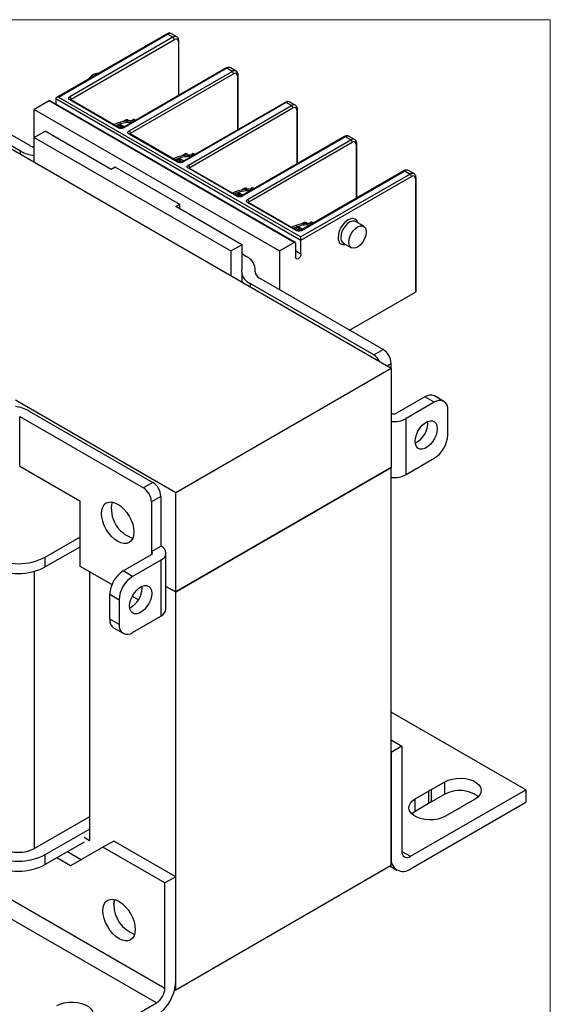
# Model space of a CAD drawing. Header units: inches. Extents: x 0 to 17, y 0 to 11.
# Tile 26 of 26: x 14.3 to 17, y 5.9 to 11. Entities that reach past the tile are written whole.
import ezdxf

# ---------------------------------------------------------------- set-up
doc = ezdxf.new("R2010")
doc.units = ezdxf.units.IN
doc.header["$MEASUREMENT"] = 0
doc.linetypes.add('SLD-Solid', pattern=[0])
doc.layers.add('SLD-DEFPOINTS', color=7, linetype='Continuous')

# ---------------------------------------------------------------- blocks, each defined once
blk = doc.blocks.new('Block2')
at = {"color": 7, "linetype": 'SLD-Solid', "lineweight": 18}
for p, q in [((17, 11), (0, 11)), ((17, 0), (17, 11))]:
    blk.add_line(p, q, dxfattribs=at)

msp = doc.modelspace()

# ---------------------------------------------------------------- linework, layer by layer
for p, q in [((15.0179, 10.9259), (14.4492, 10.5976)), ((14.459, 10.6), (15.0228, 10.9254)), ((15.0506, 10.9093), (14.5175, 10.6016)), ((14.5245, 10.5895), (15.0576, 10.8973)), ((15.0506, 10.9093), (15.0228, 10.9254)), ((15.0703, 10.9113), (15.0425, 10.9274)), ((15.0784, 10.8852), (15.0784, 10.6073)), ((15.0813, 10.609), (15.0813, 10.8892)), ((13.5056, 10.7417), (16.1781, 9.1989)), ((15.3241, 10.7491), (14.791, 10.4414)), ((15.329, 10.7486), (14.7959, 10.4409)), ((15.3568, 10.7326), (15.329, 10.7486)), ((15.3765, 10.7345), (15.3487, 10.7506)), ((14.2627, 10.3208), (13.6239, 10.6896)), ((14.3114, 10.3489), (13.6726, 10.7177)), ((14.8237, 10.4248), (15.3568, 10.7326)), ((14.8307, 10.4127), (15.3638, 10.7205)), ((15.3847, 10.7084), (15.3847, 10.4305)), ((15.3876, 10.4322), (15.3876, 10.7125)), ((14.4451, 10.5919), (15.7118, 9.8607)), ((14.4451, 10.5919), (14.4451, 10.5631)), ((14.459, 10.6), (15.7118, 9.8768)), ((14.5245, 10.5848), (14.5245, 10.5895)), ((14.4103, 10.5799), (14.3338, 10.5357)), ((14.3338, 10.3911), (14.3338, 10.5357)), ((14.3338, 10.5357), (15.6004, 9.8045)), ((15.677, 9.8487), (14.4103, 10.5799)), ((15.6819, 9.8491), (14.4152, 10.5804)), ((14.768, 10.4409), (14.5175, 10.5855)), ((14.5224, 10.586), (14.5217, 10.5862)), ((14.773, 10.4414), (14.5224, 10.586)), ((15.6303, 10.5723), (15.0972, 10.2646)), ((15.6352, 10.5719), (15.1021, 10.2641)), ((15.13, 10.248), (15.6631, 10.5558)), ((15.1369, 10.236), (15.67, 10.5437)), ((15.6631, 10.5558), (15.6352, 10.5719)), ((15.6827, 10.5577), (15.6549, 10.5738)), ((15.6938, 10.2554), (15.6938, 10.5357)), ((15.6909, 10.5317), (15.6909, 10.2538)), ((14.7819, 10.4572), (14.7637, 10.4467)), ((14.7719, 10.4433), (14.7798, 10.4478)), ((14.7798, 10.4478), (14.7798, 10.4395)), ((14.8002, 10.4467), (14.7819, 10.4572)), ((14.784, 10.4478), (14.7931, 10.4426)), ((14.784, 10.4394), (14.784, 10.4478)), ((14.809, 10.4828), (14.7919, 10.4729)), ((14.809, 10.4756), (14.809, 10.4828)), ((14.8575, 10.4798), (14.8523, 10.4828)), ((14.8523, 10.4828), (14.8523, 10.4768)), ((14.3338, 10.3911), (14.3894, 10.4232)), ((14.3338, 10.2636), (14.3338, 10.3911)), ((14.3338, 10.3911), (15.3499, 9.8045)), ((14.7305, 10.2263), (14.3894, 10.4232)), ((15.0743, 10.2641), (14.8237, 10.4087)), ((14.8286, 10.4092), (14.828, 10.4094)), ((15.0792, 10.2646), (14.8286, 10.4092)), ((14.8307, 10.408), (14.8307, 10.4127)), ((15.9365, 10.3956), (15.4034, 10.0878)), ((15.9415, 10.3951), (15.4083, 10.0873)), ((15.9693, 10.379), (15.9415, 10.3951)), ((15.989, 10.3809), (15.9611, 10.397)), ((15.4362, 10.0712), (15.9693, 10.379)), ((15.4431, 10.0592), (15.9763, 10.3669)), ((15.9971, 10.3549), (15.9971, 10.077)), ((16, 10.0786), (16, 10.3589)), ((14.2627, 10.3046), (14.2627, 10.3208)), ((15.1153, 10.306), (15.0981, 10.2961)), ((15.1153, 10.2989), (15.1153, 10.306)), ((15.1638, 10.303), (15.1586, 10.306)), ((15.1586, 10.306), (15.1586, 10.3)), ((14.7513, 10.2384), (14.7305, 10.2263)), ((15.0854, 10.0455), (14.7513, 10.2384)), ((15.0881, 10.2804), (15.0699, 10.2699)), ((15.077, 10.2658), (15.086, 10.271)), ((15.086, 10.271), (15.086, 10.2627)), ((15.1064, 10.2699), (15.0881, 10.2804)), ((15.0902, 10.271), (15.0993, 10.2658)), ((15.0902, 10.2627), (15.0902, 10.271)), ((15.3805, 10.0873), (15.13, 10.2319)), ((15.1349, 10.2324), (15.1342, 10.2327)), ((15.3854, 10.0878), (15.1349, 10.2324)), ((15.1369, 10.2313), (15.1369, 10.236)), ((16.2428, 10.2188), (15.7096, 9.911)), ((16.2755, 10.2022), (15.7118, 9.8768)), ((15.7118, 9.8607), (16.2825, 10.1902)), ((15.7146, 9.9105), (16.2477, 10.2183)), ((16.2477, 10.2183), (16.2755, 10.2022)), ((16.2952, 10.2042), (16.2674, 10.2202)), ((16.3062, 9.5954), (16.3062, 10.1821)), ((15.4215, 10.1292), (15.4044, 10.1194)), ((15.4215, 10.1221), (15.4215, 10.1292)), ((15.47, 10.1262), (15.4648, 10.1292)), ((15.4648, 10.1292), (15.4648, 10.1232)), ((16.3034, 10.1781), (16.3034, 9.5914)), ((15.3943, 10.1036), (15.3762, 10.0931)), ((15.3832, 10.0891), (15.3922, 10.0943)), ((15.3922, 10.0943), (15.3922, 10.0859)), ((15.4126, 10.0931), (15.3943, 10.1036)), ((15.3965, 10.0943), (15.4055, 10.089)), ((15.3965, 10.0859), (15.3965, 10.0943)), ((15.0645, 10.0335), (15.0854, 10.0455)), ((15.4056, 9.8366), (15.0645, 10.0335)), ((15.0854, 10.0214), (15.0854, 10.0455)), ((15.6867, 9.9105), (15.4362, 10.0552)), ((15.4411, 10.0557), (15.4404, 10.0559)), ((15.6916, 9.911), (15.4411, 10.0557)), ((15.4431, 10.0545), (15.4431, 10.0592)), ((15.7006, 9.9269), (15.6824, 9.9164)), ((15.7188, 9.9163), (15.7006, 9.9269)), ((15.7277, 9.9525), (15.7106, 9.9426)), ((15.7277, 9.9453), (15.7277, 9.9525)), ((15.7762, 9.9494), (15.771, 9.9525)), ((15.771, 9.9525), (15.771, 9.9464)), ((16.0361, 9.9322), (15.9943, 9.9563)), ((15.6906, 9.9129), (15.6985, 9.9175)), ((15.6985, 9.9175), (15.6985, 9.9091)), ((15.7027, 9.9175), (15.7118, 9.9122)), ((15.7027, 9.9091), (15.7027, 9.9175)), ((15.3499, 9.8045), (15.4056, 9.8366)), ((15.4056, 9.8366), (15.4056, 9.7092)), ((15.6004, 9.8045), (15.677, 9.8487)), ((15.6839, 9.8446), (15.6839, 9.7723)), ((15.7118, 9.7884), (15.7118, 9.8607)), ((15.9303, 9.8455), (15.9721, 9.8214)), ((15.3499, 9.8045), (15.3499, 9.677)), ((15.4312, 9.7748), (15.4056, 9.7896)), ((15.6004, 9.8045), (15.6004, 9.6048)), ((15.7118, 9.7884), (15.6839, 9.8044)), ((15.4056, 9.6963), (15.4056, 9.7092)), ((15.4056, 9.6963), (15.4056, 9.6449)), ((15.4745, 9.6963), (15.4745, 9.7145)), ((16.0876, 9.2673), (15.4488, 9.636)), ((15.4488, 9.636), (15.4488, 9.6199)), ((16.1363, 9.2954), (15.4975, 9.6642)), ((15.9634, 9.3952), (16.3034, 9.5914)), ((16.0876, 9.2673), (16.1363, 9.2954)), ((16.1571, 9.211), (16.1781, 9.2231)), ((16.1781, 9.1989), (16.1781, 9.2231)), ((15.0645, 8.556), (16.1781, 9.1989)), ((16.1781, 9.1989), (16.1781, 8.6845)), ((14.2363, 9.0342), (15.0645, 8.556)), ((16.3521, 9.0503), (16.2059, 8.9659)), ((16.4008, 9.0221), (16.2546, 8.9378)), ((16.4008, 9.0221), (16.3521, 9.0503)), ((16.45, 9.027), (16.4013, 9.0551)), ((14.3074, 8.9771), (14.9462, 8.6084)), ((16.4704, 8.8534), (16.4704, 8.9819)), ((14.2587, 8.949), (14.8975, 8.5802)), ((14.2587, 8.6918), (14.2587, 8.949)), ((16.2546, 8.6484), (16.2546, 8.9378)), ((16.2546, 8.6484), (16.4008, 8.7328)), ((14.2587, 8.6918), (14.569, 8.5127)), ((15.0645, 8.0417), (16.1781, 8.6845)), ((16.1781, 8.6845), (15.0645, 8.0417)), ((16.1781, 6.6271), (16.1781, 8.6845)), ((16.1781, 8.6845), (16.1781, 8.6845)), ((14.9462, 8.6084), (14.8975, 8.5802)), ((15.0645, 8.0417), (15.0645, 8.556)), ((14.569, 8.5127), (14.569, 8.1912)), ((14.988, 8.536), (14.9393, 8.5079)), ((14.9393, 8.5079), (14.9393, 8.2507)), ((14.988, 8.536), (14.988, 8.2789)), ((14.3908, 8.2222), (14.569, 8.325)), ((14.569, 8.274), (14.3908, 8.1711)), ((14.9393, 8.2507), (14.988, 8.2789)), ((14.9393, 8.2507), (14.9393, 8.2347)), ((14.3908, 8.1711), (14.3908, 8.2222)), ((14.7931, 8.1503), (14.9393, 8.2347)), ((14.988, 8.2065), (14.8418, 8.1222)), ((14.988, 8.2065), (14.988, 7.9172)), ((15.0139, 7.9534), (15.0139, 8.2427)), ((14.3352, 6.7163), (14.3352, 8.1486)), ((14.5718, 8.1896), (14.569, 8.1912)), ((14.5718, 8.1735), (14.5718, 8.1896)), ((14.7346, 8.0796), (14.5718, 8.1735)), ((14.6191, 8.1462), (14.6191, 6.7558)), ((14.8418, 8.1222), (14.7931, 8.1503)), ((14.8919, 8.0627), (14.8914, 8.0714)), ((15.0139, 8.0709), (15.0645, 8.0417)), ((15.0645, 8.0417), (15.0139, 8.0709)), ((15.0645, 5.9843), (15.0645, 8.0417)), ((14.7235, 8.0297), (14.7722, 8.0016)), ((14.7235, 7.9011), (14.7235, 8.0297)), ((14.7722, 8.0016), (14.7722, 7.873)), ((14.8716, 8.0005), (14.8399, 8.0188)), ((14.7722, 7.873), (14.7235, 7.9011)), ((14.8418, 7.8328), (14.988, 7.9172)), ((14.7439, 7.8561), (14.7926, 7.828)), ((12.3363, 7.5366), (15.0089, 5.9938)), ((14.9647, 5.9173), (12.2921, 7.4601)), ((16.8741, 7.0196), (16.1781, 7.4213)), ((16.1781, 7.2768), (16.2338, 7.2446)), ((16.2338, 7.2446), (16.1781, 7.2125)), ((16.2338, 7.2446), (16.2338, 6.701)), ((16.1781, 7.2125), (16.1781, 6.6688)), ((16.386, 7.0206), (16.4551, 7.0605)), ((16.4551, 6.9962), (16.4551, 7.0605)), ((16.278, 6.6754), (16.8741, 7.0196)), ((16.302, 6.9721), (16.3711, 7.012)), ((16.3711, 7.012), (16.3711, 6.9478)), ((16.386, 6.9563), (16.386, 7.0206)), ((16.4551, 6.9962), (16.386, 6.9563)), ((16.8741, 7.0196), (16.8741, 6.9553)), ((16.278, 6.6111), (16.8741, 6.9553)), ((16.302, 6.9078), (16.302, 6.9721)), ((16.3711, 6.9478), (16.302, 6.9078)), ((16.527, 6.9221), (16.4579, 6.8821)), ((16.611, 6.9705), (16.5419, 6.9306)), ((14.6191, 6.8802), (14.3352, 6.7163)), ((14.3908, 6.6842), (14.6191, 6.8159)), ((14.6191, 6.7558), (14.5913, 6.7718)), ((14.5913, 6.7488), (14.3908, 6.6331)), ((14.6887, 6.7223), (14.5217, 6.6259)), ((14.7444, 6.7545), (14.6887, 6.7223)), ((15.0089, 6.5375), (14.6887, 6.7223)), ((15.0645, 6.5697), (14.7444, 6.7545)), ((14.3908, 6.6331), (14.3908, 6.6842)), ((14.5057, 6.6994), (14.5773, 6.658)), ((16.2338, 6.7009), (16.278, 6.6754)), ((14.5217, 6.6259), (14.45, 6.6673)), ((16.1781, 6.6271), (15.0645, 5.9843)), ((16.1728, 6.6241), (16.2073, 6.6041)), ((15.0645, 6.5697), (15.0089, 6.5375)), ((15.0645, 6.026), (15.0645, 6.5697)), ((15.0089, 5.9938), (15.0089, 6.5375)), ((15.0596, 5.9871), (15.0645, 5.9843)), ((14.3686, 5.5732), (14.9647, 5.9173))]:
    msp.add_line(p, q)
at = {"flags": 128}
for points in [[(16.0048, 9.9502), (16.0039, 9.9551), (15.999, 9.9632), (15.9923, 9.9688), (15.984, 9.9718), (15.9746, 9.972), (15.9554, 9.9652), (15.9362, 9.9498), (15.9267, 9.9387), (15.9185, 9.9262), (15.9117, 9.9128), (15.9068, 9.8991), (15.9032, 9.8748), (15.9032, 9.8748)], [(15.9943, 9.9563), (15.9884, 9.9586), (15.9775, 9.9588), (15.9654, 9.9548), (15.9531, 9.9467), (15.9415, 9.9352), (15.9315, 9.9212), (15.9237, 9.9057), (15.9188, 9.8898), (15.9171, 9.8748)], [(15.9589, 9.8506), (15.9605, 9.8657), (15.9654, 9.8816), (15.9732, 9.8971), (15.9833, 9.9111), (15.9949, 9.9226), (16.0072, 9.9307), (16.0192, 9.9347), (16.0302, 9.9345), (16.0392, 9.93), (16.0456, 9.9215), (16.0489, 9.9097), (16.0489, 9.8955), (16.0456, 9.8799), (16.0392, 9.8641), (16.0302, 9.8491), (16.0192, 9.8363), (16.0072, 9.8264), (15.9949, 9.8203), (15.9833, 9.8184), (15.9732, 9.8208), (15.9654, 9.8273), (15.9605, 9.8375), (15.9589, 9.8506)], [(15.7118, 9.8607), (15.7118, 9.8624), (15.7118, 9.8644), (15.7118, 9.8665), (15.7118, 9.8687), (15.7118, 9.871), (15.7118, 9.8731), (15.7118, 9.8751), (15.7118, 9.8768)], [(15.7118, 9.7884), (15.7107, 9.7816), (15.7077, 9.7747), (15.7032, 9.7686), (15.6979, 9.7643), (15.6925, 9.7624), (15.688, 9.7633), (15.685, 9.7668), (15.6839, 9.7723)], [(16.4161, 8.8863), (16.4144, 8.8696), (16.4096, 8.8519), (16.4018, 8.8343), (16.3915, 8.8178), (16.3793, 8.8034), (16.3659, 8.7919), (16.3522, 8.784), (16.3388, 8.7801), (16.3266, 8.7804), (16.3163, 8.785), (16.3085, 8.7936), (16.3036, 8.8056), (16.302, 8.8204), (16.3036, 8.8372), (16.3085, 8.8548), (16.3163, 8.8724), (16.3266, 8.8889), (16.3388, 8.9033), (16.3522, 8.9148), (16.3659, 8.9228), (16.3793, 8.9267), (16.3915, 8.9263), (16.4018, 8.9217), (16.4096, 8.9132), (16.4144, 8.9011), (16.4161, 8.8863)], [(14.8488, 8.3512), (14.8472, 8.3333), (14.8424, 8.3179), (14.8347, 8.3057), (14.8243, 8.2971), (14.8117, 8.2924), (14.7972, 8.2918), (14.7816, 8.2954), (14.7653, 8.303), (14.749, 8.3142), (14.7333, 8.3287), (14.7189, 8.346), (14.7062, 8.3653), (14.6958, 8.3859), (14.6881, 8.407), (14.6834, 8.4279), (14.6817, 8.4476), (14.6834, 8.4655), (14.6881, 8.4808), (14.6958, 8.4931), (14.7062, 8.5017), (14.7189, 8.5064), (14.7333, 8.5069), (14.749, 8.5034), (14.7653, 8.4958), (14.7816, 8.4846), (14.7972, 8.47), (14.8117, 8.4528), (14.8243, 8.4335), (14.8347, 8.4129), (14.8424, 8.3918), (14.8472, 8.3709), (14.8488, 8.3512)], [(14.9406, 8.0345), (14.939, 8.0178), (14.9341, 8.0001), (14.9263, 7.9826), (14.916, 7.9661), (14.9038, 7.9517), (14.8905, 7.9402), (14.8767, 7.9322), (14.8633, 7.9283), (14.8512, 7.9287), (14.8409, 7.9332), (14.833, 7.9418), (14.8282, 7.9538), (14.8265, 7.9687), (14.8282, 7.9854), (14.833, 8.0031), (14.8409, 8.0206), (14.8512, 8.0371), (14.8633, 8.0515), (14.8767, 8.0631), (14.8905, 8.071), (14.9038, 8.0749), (14.916, 8.0746), (14.9263, 8.07), (14.9341, 8.0614), (14.939, 8.0494), (14.9406, 8.0345)], [(16.4551, 7.0605), (16.473, 7.0689), (16.4935, 7.0749), (16.5158, 7.0784), (16.5388, 7.0791), (16.5616, 7.077), (16.5831, 7.0722), (16.6024, 7.065), (16.6187, 7.0556), (16.6313, 7.0444), (16.6395, 7.032), (16.6431, 7.0189), (16.6419, 7.0056), (16.6359, 6.9927), (16.6255, 6.9809), (16.611, 6.9705)], [(16.4579, 6.8821), (16.44, 6.8738), (16.4194, 6.8677), (16.3972, 6.8643), (16.3741, 6.8636), (16.3514, 6.8657), (16.3299, 6.8704), (16.3105, 6.8777), (16.2942, 6.8871), (16.2817, 6.8983), (16.2734, 6.9107), (16.2698, 6.9238), (16.271, 6.9371), (16.277, 6.95), (16.2875, 6.9618), (16.302, 6.9721)], [(16.302, 6.9078), (16.2875, 6.8975), (16.2848, 6.895)], [(14.6887, 6.3941), (14.6903, 6.412), (14.6951, 6.4273), (14.7028, 6.4396), (14.7132, 6.4482), (14.7258, 6.4529), (14.7403, 6.4535), (14.7559, 6.4499), (14.7722, 6.4423), (14.7885, 6.4311), (14.8042, 6.4166), (14.8186, 6.3993), (14.8313, 6.38), (14.8417, 6.3594), (14.8494, 6.3383), (14.8541, 6.3174), (14.8557, 6.2977), (14.8541, 6.2798), (14.8494, 6.2645), (14.8417, 6.2522), (14.8313, 6.2436), (14.8186, 6.2389), (14.8042, 6.2383), (14.7885, 6.2419), (14.7722, 6.2495), (14.7559, 6.2607), (14.7403, 6.2752), (14.7258, 6.2925), (14.7132, 6.3118), (14.7028, 6.3324), (14.6951, 6.3535), (14.6903, 6.3744), (14.6887, 6.3941)], [(14.7444, 6.4263), (14.746, 6.4441), (14.748, 6.4522)], [(14.748, 6.4522), (14.746, 6.4441), (14.7444, 6.4263)], [(14.4507, 5.9034), (14.4686, 5.9118), (14.4891, 5.9178), (14.5114, 5.9213), (14.5344, 5.922), (14.5572, 5.9199), (14.5787, 5.9151), (14.598, 5.9079), (14.6143, 5.8985), (14.6269, 5.8873), (14.6351, 5.8749), (14.6387, 5.8618), (14.6375, 5.8485), (14.6315, 5.8356), (14.6211, 5.8238), (14.6066, 5.8134)]]:
    msp.add_lwpolyline(points, dxfattribs=at)
for centre, radius, start, end in [((15.0199, 10.9214), 0.00495, 54.3851, 114.3051), ((15.0343, 10.9093), 0.0198, 65.6925, 125.6176), ((15.0622, 10.8931), 0.0199, 67.0215, 125.5007), ((15.0425, 10.8966), 0.0151, 2.606, 57.394), ((15.0767, 10.8895), 0.00465, 292.2121, 356.488), ((15.3261, 10.7446), 0.00495, 54.3846, 114.3053), ((15.3405, 10.7325), 0.0198, 65.6925, 125.6176), ((14.6648, 10.6647), 0.0575, 89.8155, 150.1791), ((15.3683, 10.7176), 0.0188, 63.5559, 127.2954), ((15.3487, 10.7198), 0.0151, 2.6059, 57.394), ((15.3829, 10.7128), 0.00472, 292.7398, 355.9596), ((14.5093, 10.5888), 0.0151, 2.606, 57.394), ((14.5267, 10.5848), 0.00525, 115.3058, 164.2253), ((14.4132, 10.5759), 0.00495, 65.695, 125.6154), ((14.5204, 10.5815), 0.00495, 65.695, 125.6154), ((15.6323, 10.5678), 0.00495, 54.3848, 114.3051), ((15.6468, 10.5558), 0.0198, 65.6925, 125.6176), ((15.6745, 10.5408), 0.0188, 63.5559, 127.2954), ((15.6549, 10.543), 0.0151, 2.606, 57.3939), ((15.6891, 10.536), 0.0047, 292.6026, 356.0972), ((14.7709, 10.4371), 0.00471, 63.5608, 127.2957), ((14.7819, 10.4437), 0.00461, 62.6098, 117.391), ((14.793, 10.437), 0.00485, 53.7064, 115.2676), ((14.8156, 10.4121), 0.0151, 2.6059, 57.394), ((14.8266, 10.4047), 0.00495, 65.695, 125.6154), ((14.8329, 10.408), 0.00525, 115.3058, 164.2253), ((15.9386, 10.391), 0.00495, 54.3846, 114.3053), ((15.953, 10.379), 0.0198, 65.6925, 125.6176), ((14.3577, 10.4312), 0.0944, 240.6377, 255.3206), ((15.9809, 10.3628), 0.0199, 67.0215, 125.5007), ((15.9611, 10.3663), 0.0151, 2.6058, 57.394), ((15.9953, 10.3592), 0.00468, 292.468, 356.2315), ((14.3569, 10.4926), 0.196, 241.2654, 263.2174), ((15.0771, 10.2603), 0.00471, 63.5608, 127.2957), ((15.0881, 10.2669), 0.00461, 62.6094, 117.391), ((15.0993, 10.2603), 0.00471, 52.7209, 116.4226), ((15.1218, 10.2353), 0.0151, 2.606, 57.3939), ((15.1328, 10.2279), 0.00495, 65.695, 125.6154), ((15.1392, 10.2312), 0.00525, 115.3053, 164.2255), ((16.2448, 10.2143), 0.00495, 54.3846, 114.305), ((16.2592, 10.2022), 0.0198, 65.6925, 125.6176), ((16.2871, 10.186), 0.0199, 67.0215, 125.5007), ((16.2674, 10.1895), 0.0151, 2.6058, 57.394), ((16.3015, 10.1825), 0.00472, 292.7406, 355.9582), ((15.3834, 10.0836), 0.00471, 63.5608, 127.2957), ((15.3943, 10.0902), 0.00461, 62.6095, 117.3908), ((15.4055, 10.0836), 0.00471, 52.7293, 116.4142), ((15.428, 10.0585), 0.0151, 2.6058, 57.394), ((15.4391, 10.0511), 0.00495, 65.695, 125.6154), ((15.4454, 10.0544), 0.00525, 115.3058, 164.2253), ((15.6896, 9.9066), 0.00485, 64.7137, 126.3123), ((15.7006, 9.9134), 0.00461, 62.6093, 117.3911), ((15.7117, 9.9066), 0.00485, 53.6877, 115.2863), ((15.9488, 9.8715), 0.0319, 174.0671, 234.6205), ((15.6797, 9.8453), 0.0043, 350.787, 129.2023), ((15.4006, 9.7071), 0.0743, 5.6947, 65.6254), ((15.4794, 9.7037), 0.0743, 185.6946, 245.6255), ((15.5139, 9.7002), 0.0396, 185.695, 245.6253), ((16.3013, 9.5959), 0.00495, 294.3746, 354.3048), ((16.0412, 9.1936), 0.087, 26.9871, 57.8078), ((16.0874, 9.2189), 0.0908, 2.6054, 57.3946), ((16.3809, 9.01), 0.0495, 65.693, 125.6175), ((16.428, 8.9888), 0.043, 350.7859, 129.2033), ((14.2132, 8.8053), 0.196, 61.2654, 83.2174), ((16.192, 8.9928), 0.0303, 242.6097, 297.3902), ((16.1927, 9.0569), 0.1343, 263.7507, 297.4716), ((16.2506, 8.9159), 0.1164, 296.4537, 3.5517), ((16.3193, 8.8602), 0.1513, 302.6055, 357.3945), ((14.8973, 8.5319), 0.0908, 2.6054, 57.3946), ((16.193, 8.7658), 0.1325, 263.5188, 297.7035), ((14.8486, 8.5038), 0.0908, 2.6054, 57.3946), ((14.8908, 8.4718), 0.1588, 167.339, 252.6556), ((14.9362, 8.2427), 0.00859, 290.7838, 69.2166), ((14.9742, 8.2427), 0.0387, 290.7834, 69.2166), ((14.2516, 8.4883), 0.3004, 242.391, 297.609), ((14.2516, 8.4373), 0.3004, 242.391, 297.609), ((14.8746, 8.0229), 0.1513, 122.6055, 177.3945), ((14.9233, 7.9947), 0.1513, 122.6055, 177.3945), ((14.7726, 8.0662), 0.1194, 297.1314, 358.3206), ((14.9696, 7.9578), 0.0446, 294.3745, 354.3056), ((14.7706, 7.8953), 0.0474, 172.9196, 235.7682), ((14.8147, 7.8661), 0.043, 170.786, 309.2033), ((16.4305, 6.9263), 0.1043, 115.2775, 124.7171), ((16.5318, 6.857), 0.159, 52.6713, 118.8358), ((16.4305, 6.862), 0.1043, 115.2775, 124.7171), ((16.4825, 7.0163), 0.1043, 295.2758, 304.7188), ((14.2516, 6.9503), 0.3004, 242.391, 297.609), ((14.2516, 6.8775), 0.1815, 242.6097, 297.3903), ((16.239, 6.6589), 0.0617, 170.786, 309.2033), ((16.2607, 6.6966), 0.0273, 170.786, 309.2031), ((14.2516, 6.8993), 0.3004, 242.391, 297.609), ((14.9108, 6.4275), 0.1664, 180.4323, 249.3567), ((14.8477, 6.0358), 0.2171, 302.6055, 357.3945), ((14.9129, 5.9982), 0.0961, 302.6056, 357.3945)]:
    msp.add_arc(centre, radius, start, end)
for centre, major_axis, ratio, start_param, end_param in [((14.459, 10.5919), (0.0139, 0), 0.577382, 1.570796, 3.141593), ((14.809, 10.4732), (0.0105, 0.0105), 0.517687, 0.995796, 1.0931), ((14.8523, 10.4732), (-0.0105, 0.0105), 0.517687, 5.190086, 5.28739), ((15.1153, 10.2964), (0.0105, 0.0105), 0.517687, 0.995796, 1.0931), ((15.1586, 10.2964), (-0.0105, 0.0105), 0.517687, 5.190086, 5.28739), ((15.4215, 10.1196), (0.0105, 0.0105), 0.517687, 0.995796, 1.0931), ((15.4648, 10.1196), (-0.0105, 0.0105), 0.517687, 5.190086, 5.28739), ((15.7277, 9.9428), (0.0105, 0.0105), 0.517687, 0.995796, 1.0931), ((15.771, 9.9428), (-0.0105, 0.0105), 0.517687, 5.190086, 5.28739)]:
    msp.add_ellipse(centre, major_axis=major_axis, ratio=ratio, start_param=start_param, end_param=end_param)
for points, knots in [([(15.0425, 10.9274), (15.0406, 10.9282), (15.037, 10.9299), (15.0306, 10.9302), (15.0241, 10.9291), (15.0199, 10.9269), (15.0179, 10.9259)], [0, 0, 0, 0, 0.255607, 0.508915, 0.757723, 1, 1, 1, 1]), ([(15.0813, 10.8892), (15.0812, 10.8916), (15.0809, 10.8963), (15.0787, 10.9025), (15.0752, 10.9078), (15.0719, 10.9101), (15.0703, 10.9113)], [0, 0, 0, 0, 0.242276, 0.491081, 0.74439, 1, 1, 1, 1]), ([(15.3487, 10.7506), (15.3468, 10.7514), (15.3432, 10.7531), (15.3369, 10.7534), (15.3304, 10.7523), (15.3262, 10.7502), (15.3241, 10.7491)], [0, 0, 0, 0, 0.255607, 0.508915, 0.757723, 1, 1, 1, 1]), ([(15.3876, 10.7125), (15.3874, 10.7148), (15.3871, 10.7195), (15.3849, 10.7257), (15.3815, 10.731), (15.3782, 10.7333), (15.3765, 10.7345)], [0, 0, 0, 0, 0.2422757, 0.4910803, 0.7443905, 1, 1, 1, 1]), ([(14.5175, 10.5855), (14.5169, 10.5859), (14.5158, 10.5866), (14.5144, 10.5877), (14.5131, 10.5893), (14.512, 10.5912), (14.5116, 10.5935), (14.512, 10.5959), (14.5132, 10.598), (14.515, 10.6), (14.5167, 10.601), (14.5175, 10.6016)], [0, 0, 0, 0, 0.079597, 0.159223, 0.240129, 0.368602, 0.500069, 0.628543, 0.760011, 0.879282, 1, 1, 1, 1]), ([(15.6549, 10.5738), (15.6531, 10.5746), (15.6494, 10.5763), (15.6431, 10.5767), (15.6366, 10.5755), (15.6324, 10.5734), (15.6303, 10.5723)], [0, 0, 0, 0, 0.255607, 0.508915, 0.757723, 1, 1, 1, 1]), ([(15.6938, 10.5357), (15.6937, 10.538), (15.6934, 10.5427), (15.6911, 10.5489), (15.6877, 10.5543), (15.6844, 10.5566), (15.6827, 10.5577)], [0, 0, 0, 0, 0.2422759, 0.4910805, 0.7443905, 1, 1, 1, 1]), ([(14.8102, 10.4834), (14.8124, 10.4845), (14.8151, 10.4848), (14.8194, 10.4827), (14.8208, 10.4804), (14.8208, 10.4777)], [0, 0, 0, 0, 0.5, 0.5, 1, 1, 1, 1]), ([(14.8512, 10.4834), (14.8489, 10.4845), (14.8462, 10.4848), (14.8419, 10.4827), (14.8405, 10.4804), (14.8405, 10.4777)], [0, 0, 0, 0, 0.5, 0.5, 1, 1, 1, 1]), ([(14.8507, 10.4759), (14.8507, 10.4759), (14.8441, 10.4767), (14.8297, 10.4771), (14.8124, 10.4763), (14.7969, 10.4741), (14.784, 10.4715), (14.7694, 10.4672), (14.7567, 10.4624), (14.7494, 10.4583), (14.7465, 10.4567)], [0, 0, 0, 0, 0.000977, 0.18029, 0.384682, 0.468261, 0.605956, 0.747436, 0.89812, 1, 1, 1, 1]), ([(14.7562, 10.451), (14.7575, 10.4521), (14.7649, 10.4585), (14.7874, 10.4661), (14.8158, 10.4719), (14.834, 10.4705), (14.8405, 10.4699)], [0, 0, 0, 0, 0.072046, 0.422638, 0.795152, 1, 1, 1, 1]), ([(14.7959, 10.4409), (14.7953, 10.4405), (14.7941, 10.4399), (14.792, 10.4391), (14.7894, 10.4383), (14.786, 10.4377), (14.782, 10.4375), (14.7779, 10.4377), (14.7742, 10.4384), (14.7708, 10.4394), (14.769, 10.4404), (14.768, 10.4409)], [0, 0, 0, 0, 0.080115, 0.159741, 0.240152, 0.369781, 0.500092, 0.629721, 0.760033, 0.87985, 1, 1, 1, 1]), ([(14.791, 10.4414), (14.7896, 10.4408), (14.787, 10.4396), (14.782, 10.439), (14.7769, 10.4396), (14.7743, 10.4408), (14.773, 10.4414)], [0, 0, 0, 0, 0.250002, 0.5, 0.75, 1, 1, 1, 1]), ([(14.7798, 10.4478), (14.7798, 10.4481), (14.7798, 10.4487), (14.7799, 10.4498), (14.7801, 10.451), (14.7805, 10.4527), (14.7811, 10.4549), (14.7816, 10.4564), (14.7819, 10.4572)], [0, 0, 0, 0, 0.082227, 0.174015, 0.280699, 0.40572, 0.640959, 1, 1, 1, 1]), ([(14.7819, 10.4572), (14.7821, 10.4568), (14.7824, 10.4559), (14.7828, 10.4546), (14.7831, 10.4534), (14.7834, 10.4521), (14.7837, 10.4507), (14.784, 10.4491), (14.784, 10.4482), (14.784, 10.4478)], [0, 0, 0, 0, 0.195411, 0.359659, 0.492868, 0.595285, 0.757522, 0.888982, 1, 1, 1, 1]), ([(14.8237, 10.4087), (14.8232, 10.4091), (14.822, 10.4098), (14.8207, 10.411), (14.8193, 10.4125), (14.8182, 10.4144), (14.8178, 10.4168), (14.8182, 10.4191), (14.8194, 10.4212), (14.8212, 10.4232), (14.8229, 10.4243), (14.8237, 10.4248)], [0, 0, 0, 0, 0.080115, 0.159741, 0.240152, 0.369781, 0.500092, 0.629721, 0.760033, 0.87985, 1, 1, 1, 1]), ([(15.9611, 10.397), (15.9593, 10.3979), (15.9557, 10.3996), (15.9493, 10.3999), (15.9428, 10.3987), (15.9386, 10.3966), (15.9365, 10.3956)], [0, 0, 0, 0, 0.255607, 0.508915, 0.757723, 1, 1, 1, 1]), ([(16, 10.3589), (15.9999, 10.3612), (15.9996, 10.3659), (15.9974, 10.3721), (15.9939, 10.3775), (15.9906, 10.3798), (15.989, 10.3809)], [0, 0, 0, 0, 0.242276, 0.49108, 0.744391, 1, 1, 1, 1]), ([(15.1569, 10.2991), (15.1569, 10.2991), (15.1504, 10.3), (15.1359, 10.3003), (15.1186, 10.2995), (15.1031, 10.2973), (15.0902, 10.2947), (15.0756, 10.2905), (15.0624, 10.2853), (15.0546, 10.281), (15.0512, 10.2791)], [0, 0, 0, 0, 0.000961, 0.177278, 0.378255, 0.460438, 0.595833, 0.734949, 0.883116, 1, 1, 1, 1]), ([(15.0624, 10.2743), (15.0637, 10.2754), (15.0712, 10.2818), (15.0936, 10.2893), (15.122, 10.2951), (15.1402, 10.2937), (15.1467, 10.2932)], [0, 0, 0, 0, 0.0720456, 0.4226377, 0.7951521, 1, 1, 1, 1]), ([(15.1164, 10.3066), (15.1187, 10.3078), (15.1213, 10.308), (15.1257, 10.3059), (15.1271, 10.3036), (15.1271, 10.3009)], [0, 0, 0, 0, 0.5, 0.5, 1, 1, 1, 1]), ([(15.1574, 10.3066), (15.1551, 10.3078), (15.1525, 10.308), (15.1482, 10.3059), (15.1468, 10.3036), (15.1468, 10.3009)], [0, 0, 0, 0, 0.5, 0.5, 1, 1, 1, 1]), ([(15.1021, 10.2641), (15.1015, 10.2638), (15.1003, 10.2631), (15.0982, 10.2623), (15.0956, 10.2615), (15.0922, 10.2609), (15.0882, 10.2607), (15.0842, 10.2609), (15.0804, 10.2616), (15.077, 10.2627), (15.0752, 10.2636), (15.0743, 10.2641)], [0, 0, 0, 0, 0.080115, 0.159741, 0.240152, 0.369781, 0.500092, 0.629721, 0.760033, 0.87985, 1, 1, 1, 1]), ([(15.0972, 10.2646), (15.0959, 10.264), (15.0932, 10.2628), (15.0882, 10.2623), (15.0831, 10.2628), (15.0805, 10.264), (15.0792, 10.2646)], [0, 0, 0, 0, 0.250002, 0.500001, 0.75, 1, 1, 1, 1]), ([(15.086, 10.271), (15.086, 10.2713), (15.086, 10.2719), (15.0862, 10.273), (15.0864, 10.2742), (15.0867, 10.2759), (15.0873, 10.2782), (15.0878, 10.2796), (15.0881, 10.2804)], [0, 0, 0, 0, 0.082227, 0.174015, 0.280699, 0.40572, 0.640959, 1, 1, 1, 1]), ([(15.0881, 10.2804), (15.0883, 10.28), (15.0886, 10.2792), (15.089, 10.2778), (15.0893, 10.2766), (15.0897, 10.2753), (15.09, 10.2739), (15.0902, 10.2723), (15.0902, 10.2714), (15.0902, 10.271)], [0, 0, 0, 0, 0.195411, 0.359659, 0.492868, 0.595285, 0.757522, 0.888982, 1, 1, 1, 1]), ([(15.13, 10.2319), (15.1294, 10.2323), (15.1283, 10.233), (15.1269, 10.2342), (15.1255, 10.2357), (15.1245, 10.2377), (15.1241, 10.24), (15.1244, 10.2423), (15.1257, 10.2445), (15.1275, 10.2464), (15.1291, 10.2475), (15.13, 10.248)], [0, 0, 0, 0, 0.080115, 0.159741, 0.240152, 0.369781, 0.500092, 0.629721, 0.760033, 0.87985, 1, 1, 1, 1]), ([(16.2674, 10.2202), (16.2655, 10.2211), (16.2619, 10.2228), (16.2556, 10.2231), (16.2491, 10.2219), (16.2448, 10.2198), (16.2428, 10.2188)], [0, 0, 0, 0, 0.255607, 0.508915, 0.757723, 1, 1, 1, 1]), ([(16.3062, 10.1821), (16.3061, 10.1844), (16.3058, 10.1892), (16.3036, 10.1954), (16.3001, 10.2007), (16.2969, 10.203), (16.2952, 10.2042)], [0, 0, 0, 0, 0.242276, 0.4910809, 0.7443908, 1, 1, 1, 1]), ([(15.4226, 10.1299), (15.4249, 10.131), (15.4276, 10.1312), (15.4319, 10.1291), (15.4333, 10.1268), (15.4333, 10.1242)], [0, 0, 0, 0, 0.5, 0.5, 1, 1, 1, 1]), ([(15.4636, 10.1299), (15.4614, 10.131), (15.4587, 10.1312), (15.4544, 10.1291), (15.453, 10.1268), (15.453, 10.1242)], [0, 0, 0, 0, 0.5, 0.5, 1, 1, 1, 1]), ([(15.4632, 10.1223), (15.4631, 10.1223), (15.4566, 10.1232), (15.4422, 10.1235), (15.4248, 10.1227), (15.4093, 10.1206), (15.3964, 10.118), (15.3819, 10.1137), (15.3686, 10.1086), (15.3609, 10.1042), (15.3574, 10.1023)], [0, 0, 0, 0, 0.000961, 0.177278, 0.378255, 0.460438, 0.595833, 0.734949, 0.883116, 1, 1, 1, 1]), ([(15.3687, 10.0975), (15.3699, 10.0986), (15.3774, 10.105), (15.3999, 10.1126), (15.4282, 10.1183), (15.4465, 10.1169), (15.4529, 10.1164)], [0, 0, 0, 0, 0.072046, 0.422638, 0.795152, 1, 1, 1, 1]), ([(15.4083, 10.0873), (15.4077, 10.087), (15.4065, 10.0863), (15.4045, 10.0855), (15.4018, 10.0848), (15.3984, 10.0841), (15.3944, 10.0839), (15.3904, 10.0841), (15.3867, 10.0848), (15.3833, 10.0859), (15.3814, 10.0868), (15.3805, 10.0873)], [0, 0, 0, 0, 0.080115, 0.159741, 0.240152, 0.369781, 0.500092, 0.629721, 0.760033, 0.87985, 1, 1, 1, 1]), ([(15.4034, 10.0878), (15.4021, 10.0872), (15.3995, 10.086), (15.3944, 10.0855), (15.3894, 10.086), (15.3867, 10.0872), (15.3854, 10.0878)], [0, 0, 0, 0, 0.250002, 0.5, 0.75, 1, 1, 1, 1]), ([(15.3922, 10.0943), (15.3922, 10.0945), (15.3923, 10.0951), (15.3924, 10.0962), (15.3926, 10.0975), (15.3929, 10.0991), (15.3935, 10.1014), (15.394, 10.1028), (15.3943, 10.1036)], [0, 0, 0, 0, 0.0822268, 0.1740152, 0.2806991, 0.4057205, 0.6409585, 1, 1, 1, 1]), ([(15.3943, 10.1036), (15.3945, 10.1032), (15.3948, 10.1024), (15.3952, 10.101), (15.3956, 10.0998), (15.3959, 10.0985), (15.3962, 10.0971), (15.3964, 10.0955), (15.3965, 10.0946), (15.3965, 10.0943)], [0, 0, 0, 0, 0.195411, 0.359659, 0.492868, 0.595285, 0.757522, 0.888982, 1, 1, 1, 1]), ([(15.4362, 10.0552), (15.4356, 10.0555), (15.4345, 10.0562), (15.4331, 10.0574), (15.4318, 10.0589), (15.4307, 10.0609), (15.4303, 10.0632), (15.4307, 10.0655), (15.4319, 10.0677), (15.4337, 10.0696), (15.4353, 10.0707), (15.4362, 10.0712)], [0, 0, 0, 0, 0.0795968, 0.1592228, 0.2401291, 0.3686016, 0.5000689, 0.6285428, 0.7600114, 0.8792821, 1, 1, 1, 1]), ([(15.7694, 9.9455), (15.7694, 9.9455), (15.7628, 9.9464), (15.7484, 9.9468), (15.731, 9.9459), (15.7156, 9.9438), (15.7027, 9.9412), (15.6881, 9.9369), (15.6748, 9.9318), (15.6671, 9.9274), (15.6637, 9.9255)], [0, 0, 0, 0, 0.0009613, 0.177279, 0.3782571, 0.4604404, 0.5958359, 0.7349532, 0.8831205, 1, 1, 1, 1]), ([(15.6749, 9.9207), (15.6762, 9.9218), (15.6836, 9.9282), (15.7061, 9.9358), (15.7345, 9.9416), (15.7527, 9.9401), (15.7591, 9.9396)], [0, 0, 0, 0, 0.072046, 0.422638, 0.795152, 1, 1, 1, 1]), ([(15.6985, 9.9175), (15.6985, 9.9178), (15.6985, 9.9183), (15.6986, 9.9194), (15.6988, 9.9207), (15.6991, 9.9223), (15.6998, 9.9246), (15.7003, 9.926), (15.7006, 9.9269)], [0, 0, 0, 0, 0.0822268, 0.1740152, 0.2806991, 0.4057205, 0.6409585, 1, 1, 1, 1]), ([(15.7006, 9.9269), (15.7007, 9.9264), (15.701, 9.9256), (15.7015, 9.9242), (15.7018, 9.923), (15.7021, 9.9217), (15.7024, 9.9203), (15.7026, 9.9187), (15.7027, 9.9179), (15.7027, 9.9175)], [0, 0, 0, 0, 0.195411, 0.359659, 0.492868, 0.595285, 0.757522, 0.888982, 1, 1, 1, 1]), ([(15.7289, 9.9531), (15.7311, 9.9542), (15.7338, 9.9544), (15.7381, 9.9523), (15.7395, 9.95), (15.7395, 9.9474)], [0, 0, 0, 0, 0.5, 0.5, 1, 1, 1, 1]), ([(15.7699, 9.9531), (15.7676, 9.9542), (15.7649, 9.9544), (15.7606, 9.9523), (15.7592, 9.95), (15.7592, 9.9474)], [0, 0, 0, 0, 0.5, 0.5, 1, 1, 1, 1]), ([(15.7146, 9.9105), (15.714, 9.9102), (15.7128, 9.9096), (15.7107, 9.9088), (15.708, 9.908), (15.7047, 9.9074), (15.7007, 9.9071), (15.6966, 9.9074), (15.6929, 9.908), (15.6895, 9.9091), (15.6877, 9.91), (15.6867, 9.9105)], [0, 0, 0, 0, 0.080115, 0.159741, 0.240152, 0.369781, 0.500092, 0.629721, 0.760033, 0.87985, 1, 1, 1, 1]), ([(15.7096, 9.911), (15.7083, 9.9104), (15.7057, 9.9092), (15.7006, 9.9087), (15.6956, 9.9092), (15.693, 9.9104), (15.6916, 9.911)], [0, 0, 0, 0, 0.250002, 0.5, 0.749998, 1, 1, 1, 1]), ([(15.9032, 9.8748), (15.9039, 9.8676), (15.905, 9.8565), (15.9115, 9.8462), (15.9182, 9.8405), (15.9265, 9.8377), (15.9341, 9.8367), (15.9392, 9.8388), (15.9408, 9.8394)], [0, 0, 0, 0, 0.292482, 0.451506, 0.610753, 0.769778, 0.929025, 1, 1, 1, 1])]:
    msp.add_open_spline(points, degree=3, knots=knots)
for points in [[(15.0784, 10.8852), (15.0784, 10.8985), (15.0691, 10.9039), (15.0576, 10.8973)], [(15.3847, 10.7084), (15.3847, 10.7218), (15.3753, 10.7272), (15.3638, 10.7205)], [(15.6909, 10.5317), (15.6909, 10.545), (15.6815, 10.5504), (15.67, 10.5437)], [(15.9971, 10.3549), (15.9971, 10.3682), (15.9878, 10.3736), (15.9763, 10.3669)], [(16.3034, 10.1781), (16.3034, 10.1914), (16.294, 10.1968), (16.2825, 10.1902)]]:
    msp.add_open_spline(points, degree=3)

# ---------------------------------------------------------------- block references
at = {"layer": 'SLD-DEFPOINTS'}
msp.add_blockref('Block2', (0, 0), dxfattribs=at)

doc.saveas('drawing.dxf')
